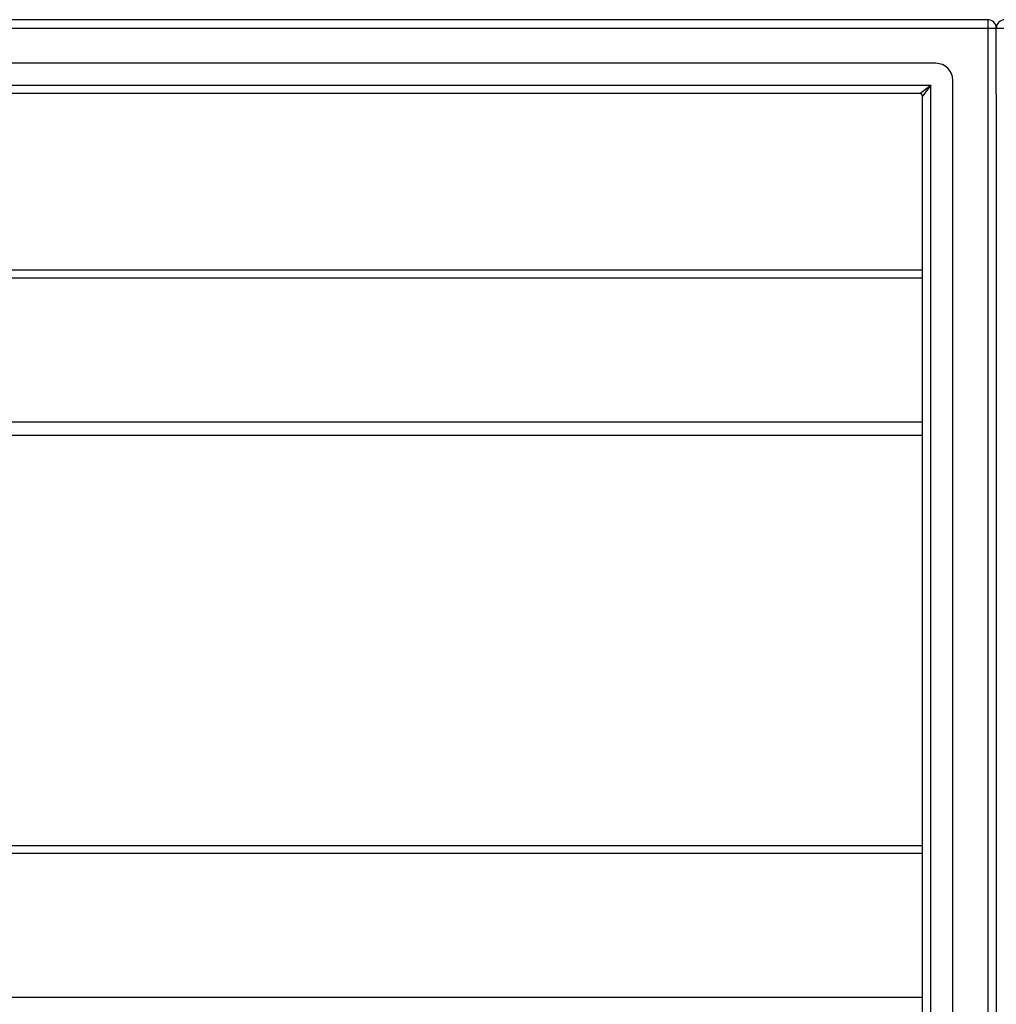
# Model space of a CAD drawing. Header units: inches. Extents: x 56.1 to 140.1, y 37.7 to 64.
# Tile 53 of 102: x 86.6 to 98.1, y 51.3 to 62.9. Entities that reach past the tile are written whole.
import ezdxf

# ---------------------------------------------------------------- set-up
doc = ezdxf.new("R2010")
doc.units = ezdxf.units.IN
doc.header["$MEASUREMENT"] = 0
doc.layers.add('Visible Edges(ANSI)', color=7, linetype='Continuous', lineweight=25)
doc.layers.add('Visible Tangent Edges(ANSI)', color=7, linetype='Continuous', lineweight=25)

msp = doc.modelspace()

# ---------------------------------------------------------------- linework, layer by layer
at = {"layer": 'Visible Edges(ANSI)'}
for p, q in [((97.964, 62.868), (56.162, 62.868)), ((98.063, 61.994), (98.063, 62.769)), ((97.354, 62.356), (56.771, 62.356)), ((97.551, 39.577), (97.551, 62.159)), ((97.166, 62.002), (56.96, 62.002)), ((97.197, 39.765), (97.197, 61.971)), ((98.063, 61.994), (98.063, 39.742)), ((75.563, 59.933), (97.197, 59.933)), ((97.197, 57.991), (75.563, 57.991)), ((75.563, 53.183), (97.197, 53.183))]:
    msp.add_line(p, q, dxfattribs=at)
for centre, radius, start, end in [((97.964, 62.769), 0.099, 0, 90), ((98.162, 62.769), 0.099, 90, 180), ((97.354, 62.159), 0.197, 0, 90), ((97.166, 61.971), 0.031, 0, 90)]:
    msp.add_arc(centre, radius, start, end, dxfattribs=at)
at = {"layer": 'Visible Tangent Edges(ANSI)'}
for p, q in [((97.964, 62.868), (97.964, 62.769)), ((56.162, 62.769), (97.964, 62.769)), ((97.964, 62.769), (97.964, 38.967)), ((97.964, 62.769), (98.063, 62.769)), ((98.063, 62.769), (98.162, 62.769)), ((56.83, 62.101), (97.296, 62.101)), ((97.166, 62.002), (97.296, 62.101)), ((97.296, 62.101), (97.197, 61.971)), ((97.296, 39.635), (97.296, 62.101)), ((75.563, 59.84), (97.197, 59.84)), ((97.197, 58.147), (75.563, 58.147)), ((75.563, 53.09), (97.197, 53.09)), ((97.197, 51.397), (75.563, 51.397))]:
    msp.add_line(p, q, dxfattribs=at)

doc.saveas('drawing.dxf')
